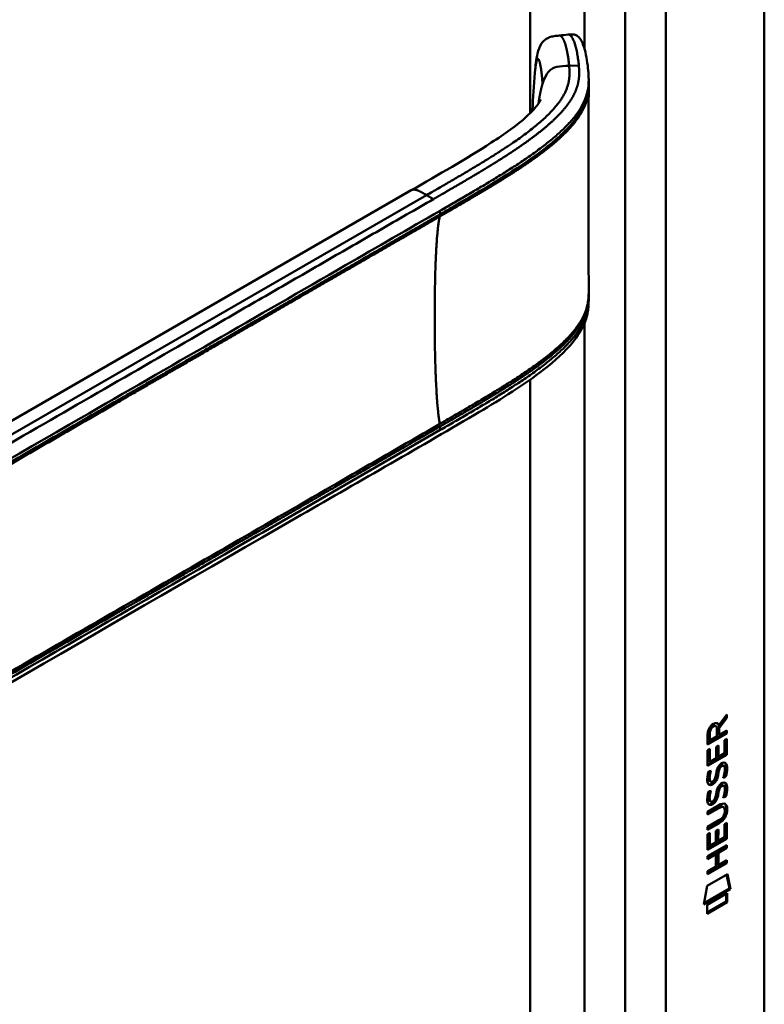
# Model space of a CAD drawing. Header units: millimetres. Extents: x 20 to 833, y 20 to 574.
# Tile 8 of 12: x 423 to 454, y 172 to 213. Entities that reach past the tile are written whole.
import ezdxf

# ---------------------------------------------------------------- set-up
doc = ezdxf.new("R2010")
doc.units = ezdxf.units.MM
doc.header["$LTSCALE"] = 2
doc.layers.add('Sichtbare Kanten(DIN)', color=7, linetype='Continuous', lineweight=50)
doc.layers.add('Sichtbare tangentiale Kanten(DIN)', color=7, linetype='Continuous', lineweight=50)

msp = doc.modelspace()

# ---------------------------------------------------------------- linework, layer by layer
at = {"layer": 'Sichtbare Kanten(DIN)'}
for p, q in [((453.567, 234.813), (453.567, 172.292)), ((446.243, 210.488), (446.243, 210.344)), ((443.866, 207.398), (443.866, 207.398)), ((443.867, 207.165), (443.867, 207.165)), ((407.079, 187.57), (438.843, 205.909)), ((446.243, 201.493), (446.243, 201.493)), ((446.243, 201.488), (446.243, 201.342)), ((451.969, 183.923), (451.646, 183.49)), ((451.673, 183.587), (452.011, 184.04)), ((452.011, 183.898), (451.688, 183.465)), ((451.969, 183.983), (451.969, 183.923)), ((451.969, 183.923), (452.011, 183.898)), ((452.011, 184.04), (452.011, 183.898)), ((451.968, 183.273), (451.202, 182.832)), ((451.259, 183.279), (451.259, 182.989)), ((451.504, 183.575), (451.546, 183.55)), ((451.589, 183.13), (451.589, 183.421)), ((451.631, 183.611), (451.673, 183.587)), ((451.646, 183.49), (451.645, 183.212)), ((451.646, 183.49), (451.688, 183.465)), ((451.688, 183.465), (451.688, 183.187)), ((451.688, 183.187), (452.011, 183.373)), ((451.968, 183.349), (451.968, 183.273)), ((451.968, 183.273), (452.011, 183.249)), ((452.011, 183.373), (452.011, 183.249)), ((452.011, 183.249), (451.202, 182.783)), ((451.202, 182.783), (451.203, 183.212)), ((451.259, 182.989), (451.301, 182.964)), ((451.301, 183.255), (451.301, 182.964)), ((451.301, 182.964), (451.589, 183.13)), ((451.645, 183.212), (451.688, 183.187)), ((451.912, 182.961), (452.011, 183.018)), ((451.912, 182.423), (451.912, 182.961)), ((451.968, 182.994), (451.968, 182.381)), ((452.011, 183.018), (452.01, 182.357)), ((451.202, 182.546), (451.301, 182.602)), ((451.202, 181.891), (451.202, 182.546)), ((451.258, 182.578), (451.258, 182.095)), ((451.301, 182.602), (451.3, 182.071)), ((451.553, 182.217), (451.554, 182.689)), ((451.554, 182.689), (451.652, 182.746)), ((451.61, 182.722), (451.609, 182.298)), ((451.652, 182.746), (451.652, 182.273)), ((451.968, 182.381), (451.202, 181.94)), ((452.01, 182.357), (451.202, 181.891)), ((451.258, 182.095), (451.3, 182.071)), ((451.3, 182.071), (451.553, 182.217)), ((451.609, 182.298), (451.652, 182.273)), ((451.652, 182.273), (451.912, 182.423)), ((451.968, 182.381), (452.01, 182.357)), ((451.25, 181.666), (451.346, 181.689)), ((451.621, 181.653), (451.663, 181.628)), ((451.673, 181.822), (451.716, 181.797)), ((451.753, 181.906), (451.75, 181.905)), ((451.753, 181.906), (451.796, 181.882)), ((451.796, 181.882), (451.792, 181.88)), ((451.833, 181.914), (451.875, 181.889)), ((451.263, 181.288), (451.265, 181.283)), ((451.291, 181.253), (451.333, 181.229)), ((451.306, 181.263), (451.308, 181.259)), ((451.499, 181.343), (451.502, 181.35)), ((451.607, 181.58), (451.649, 181.555)), ((451.912, 181.453), (451.954, 181.428)), ((451.25, 180.834), (451.345, 180.856)), ((451.62, 180.821), (451.662, 180.796)), ((451.673, 180.99), (451.715, 180.965)), ((451.753, 181.074), (451.749, 181.072)), ((451.753, 181.074), (451.795, 181.05)), ((451.795, 181.05), (451.792, 181.048)), ((451.832, 181.082), (451.875, 181.057)), ((451.263, 180.456), (451.265, 180.451)), ((451.29, 180.421), (451.333, 180.397)), ((451.305, 180.431), (451.307, 180.427)), ((451.499, 180.511), (451.502, 180.518)), ((451.606, 180.748), (451.649, 180.723)), ((451.911, 180.621), (451.954, 180.596)), ((451.2, 179.979), (451.666, 180.247)), ((451.63, 180.153), (451.2, 179.905)), ((451.672, 180.128), (451.2, 179.856)), ((451.2, 179.856), (451.2, 179.979)), ((451.824, 180.193), (451.867, 180.168)), ((451.921, 180.015), (451.921, 180.019)), ((451.2, 179.347), (451.672, 179.619)), ((451.623, 179.517), (451.2, 179.273)), ((451.665, 179.492), (451.2, 179.224)), ((451.2, 179.224), (451.2, 179.347)), ((451.551, 179.181), (451.65, 179.238)), ((451.551, 178.708), (451.551, 179.181)), ((451.607, 179.213), (451.607, 178.79)), ((451.65, 179.238), (451.649, 178.765)), ((451.909, 178.915), (451.91, 179.453)), ((451.91, 179.453), (452.008, 179.51)), ((451.966, 179.485), (451.965, 178.873)), ((452.008, 179.51), (452.008, 178.848)), ((451.199, 178.382), (451.2, 179.037)), ((451.965, 178.873), (451.199, 178.431)), ((452.008, 178.848), (451.199, 178.382)), ((451.2, 179.037), (451.298, 179.094)), ((451.256, 179.07), (451.255, 178.587)), ((451.298, 179.094), (451.298, 178.562)), ((451.607, 178.79), (451.649, 178.765)), ((451.649, 178.765), (451.909, 178.915)), ((451.965, 178.873), (452.008, 178.848)), ((451.199, 178.123), (452.007, 178.589)), ((451.255, 178.587), (451.298, 178.562)), ((451.298, 178.562), (451.551, 178.708)), ((451.965, 178.49), (451.608, 178.285)), ((452.007, 178.466), (451.651, 178.26)), ((451.965, 178.565), (451.965, 178.49)), ((451.965, 178.49), (452.007, 178.466)), ((452.007, 178.589), (452.007, 178.466)), ((451.508, 178.227), (451.199, 178.049)), ((451.55, 178.202), (451.199, 178)), ((451.199, 178), (451.199, 178.123)), ((451.508, 178.227), (451.55, 178.202)), ((451.55, 177.693), (451.55, 178.202)), ((451.608, 178.285), (451.608, 177.776)), ((451.608, 178.285), (451.651, 178.26)), ((451.651, 178.26), (451.651, 177.752)), ((451.651, 177.752), (452.007, 177.957)), ((451.964, 177.932), (451.964, 177.858)), ((452.007, 177.957), (452.007, 177.834)), ((451.964, 177.858), (451.198, 177.417)), ((452.007, 177.834), (451.198, 177.368)), ((451.198, 177.491), (451.55, 177.693)), ((451.608, 177.776), (451.651, 177.752)), ((451.964, 177.858), (452.007, 177.834)), ((451.178, 176.884), (452.028, 177.374)), ((451.198, 177.368), (451.198, 177.491)), ((451.995, 177.355), (452.113, 176.775)), ((452.028, 177.374), (452.155, 176.751)), ((451.048, 176.113), (451.178, 176.884)), ((452.155, 176.751), (451.048, 176.113)), ((452.113, 176.775), (451.057, 176.167)), ((452.113, 176.775), (452.155, 176.751)), ((451.178, 176.094), (452.025, 176.583)), ((451.983, 176.558), (451.983, 176.234)), ((452.025, 176.583), (452.025, 176.21)), ((451.983, 176.234), (451.178, 175.77)), ((452.025, 176.21), (451.178, 175.721)), ((451.178, 175.721), (451.178, 176.094)), ((451.983, 176.234), (452.025, 176.21))]:
    msp.add_line(p, q, dxfattribs=at)
for centre, major_axis, ratio, start_param, end_param in [((451.241, 182.941), (0.368, 0.732), 0.34929, 5.940544, 6.771352), ((451.198, 182.965), (0.368, 0.732), 0.34929, 5.940544, 6.177403), ((451.592, 183.219), (-0.175, 0.346), 0.819444, 0.044165, 1.01691), ((451.635, 183.195), (-0.175, 0.346), 0.819444, 0.044165, 1.01691), ((451.567, 181.248), (0.258, 0.67), 0.280159, 6.239264, 6.601156), ((451.609, 181.223), (0.258, 0.67), 0.280159, 6.079768, 6.601156), ((451.621, 182.51), (0.327, 1.256), 0.153171, 2.885023, 2.945982), ((451.474, 181.669), (0.178, 0.418), 0.325758, 2.860979, 3.102051), ((451.664, 182.486), (0.327, 1.256), 0.153171, 2.885023, 2.945982), ((451.517, 181.644), (0.178, 0.418), 0.325758, 2.860979, 3.321272), ((451.483, 181.341), (0.0284, 0.0613), 0.214041, 4.52817, 4.836248), ((451.566, 180.417), (0.258, 0.669), 0.280374, 6.239236, 6.601395), ((451.609, 180.392), (0.258, 0.669), 0.280374, 6.079702, 6.601395), ((451.645, 181.773), (0.352, 1.35), 0.146604, 2.895407, 2.954548), ((451.476, 180.841), (0.18, 0.422), 0.324198, 2.862775, 3.102561), ((451.687, 181.748), (0.352, 1.35), 0.146604, 2.895407, 2.954548), ((451.518, 180.816), (0.18, 0.422), 0.324198, 2.862775, 3.320606), ((451.482, 180.509), (0.0284, 0.0613), 0.214041, 4.52817, 4.836248), ((450.585, 178.097), (1.355, 2.199), 0.216474, 5.945573, 6.664037), ((450.544, 180.423), (1.388, -0.568), 0.642788, 5.820817, 6.539156), ((450.586, 180.398), (1.388, -0.568), 0.642788, 5.820817, 6.539156), ((445.293, 182.668), (6.595, -2.821), 0.235363, 6.108423, 6.383356), ((450.543, 178.121), (1.355, 2.199), 0.216474, 5.945573, 6.245566)]:
    msp.add_ellipse(centre, major_axis=major_axis, ratio=ratio, start_param=start_param, end_param=end_param, dxfattribs=at)
for points, knots in [([(443.999, 210.814), (444.026, 211.098), (444.053, 211.371), (444.144, 211.764), (444.188, 211.907), (444.315, 212.093), (444.366, 212.15), (444.48, 212.236), (444.544, 212.27), (444.671, 212.316), (444.736, 212.331), (444.87, 212.354), (444.941, 212.36), (445.009, 212.367)], [0.0001393, 0.0001393, 0.0001393, 0.0001393, 0.2257267, 0.2257267, 0.3531087, 0.3531087, 0.4119079, 0.4119079, 0.4646614, 0.4646614, 0.5139413, 0.5139413, 0.5666249, 0.5666249, 0.5666249, 0.5666249]), ([(445.391, 212.408), (445.412, 212.41), (445.434, 212.413), (445.476, 212.416), (445.497, 212.418), (445.538, 212.419), (445.558, 212.419), (445.599, 212.416), (445.62, 212.413), (445.663, 212.404), (445.685, 212.398), (445.735, 212.377), (445.76, 212.361), (445.826, 212.311), (445.859, 212.272), (445.957, 212.13), (446.007, 212.006), (446.129, 211.615), (446.182, 211.31), (446.222, 210.926), (446.229, 210.854), (446.237, 210.737), (446.239, 210.697), (446.241, 210.632), (446.242, 210.609), (446.242, 210.572), (446.243, 210.559), (446.243, 210.538), (446.243, 210.53), (446.243, 210.518), (446.243, 210.513), (446.243, 210.506), (446.243, 210.504), (446.243, 210.5), (446.243, 210.498), (446.243, 210.496), (446.243, 210.494), (446.243, 210.493)], [0, 0, 0, 0, 0.016078, 0.016078, 0.032034, 0.032034, 0.049551, 0.049551, 0.070842, 0.070842, 0.100384, 0.100384, 0.148464, 0.148464, 0.243263, 0.243263, 0.456905, 0.456905, 0.836718, 0.836718, 0.924176, 0.924176, 0.96851, 0.96851, 0.991251, 0.991251, 1.003077, 1.003077, 1.009377, 1.009377, 1.012843, 1.012843, 1.014782, 1.014782, 1.015836, 1.015836, 1.016936, 1.016936, 1.016936, 1.016936]), ([(446.243, 210.244), (446.242, 209.766), (446.242, 209.266), (446.242, 207.291), (446.242, 205.803), (446.242, 203.41), (446.242, 202.51), (446.243, 201.595)], [0, 0, 0, 0, 0.455989, 0.455989, 1.823207, 1.823207, 2.650118, 2.650118, 2.650118, 2.650118]), ([(446.243, 210.343), (446.243, 210.325), (446.243, 210.304), (446.243, 210.272), (446.243, 210.258), (446.243, 210.246)], [0, 0, 0, 0, 0.01706837, 0.01706837, 0.03005618, 0.03005618, 0.03005618, 0.03005618]), ([(438.843, 205.909), (439.979, 206.565), (441.128, 207.215), (442.734, 208.259), (443.267, 208.634), (443.839, 209.159), (443.98, 209.308), (444.135, 209.506), (444.178, 209.569), (444.236, 209.665), (444.25, 209.698), (444.25, 209.698), (444.25, 209.698), (444.25, 209.698)], [0, 0, 0, 0, 1.20408, 1.20408, 1.833224, 1.833224, 2.074453, 2.074453, 2.200022, 2.200022, 2.326614, 2.326614, 2.32698, 2.32698, 2.32698, 2.32698]), ([(446.243, 201.342), (446.243, 201.34), (446.243, 201.338), (446.243, 201.334), (446.243, 201.332), (446.243, 201.327), (446.243, 201.324), (446.243, 201.318), (446.243, 201.313), (446.243, 201.302), (446.243, 201.295), (446.243, 201.275), (446.242, 201.262), (446.242, 201.218), (446.241, 201.189), (446.235, 201.078), (446.228, 201.001), (446.189, 200.714), (446.132, 200.516), (445.914, 200.004), (445.706, 199.705), (445.108, 199.026), (444.676, 198.658), (443.378, 197.68), (442.436, 197.105), (439.019, 195.088), (436.51, 193.665), (426.557, 187.919), (419.093, 183.609), (409.75, 178.216), (407.873, 177.132), (405.056, 175.505), (404.123, 174.946), (402.699, 174.171), (402.217, 173.916), (401.418, 173.605), (401.127, 173.521), (400.669, 173.487), (400.504, 173.494), (400.252, 173.543), (400.165, 173.568), (400.032, 173.618), (399.986, 173.638), (399.914, 173.673), (399.889, 173.686), (399.851, 173.707), (399.837, 173.714), (399.816, 173.726), (399.809, 173.73), (399.794, 173.738), (399.787, 173.743), (399.78, 173.746)], [0, 0, 0, 0, 0.001569, 0.001569, 0.003149, 0.003149, 0.00522, 0.00522, 0.008412, 0.008412, 0.014094, 0.014094, 0.025824, 0.025824, 0.054374, 0.054374, 0.136744, 0.136744, 0.370735, 0.370735, 0.770715, 0.770715, 1.338552, 1.338552, 2.361631, 2.361631, 5.000823, 5.000823, 12.918013, 12.918013, 14.909711, 14.909711, 15.905563, 15.905563, 16.406589, 16.406589, 16.669703, 16.669703, 16.816064, 16.816064, 16.894648, 16.894648, 16.935882, 16.935882, 16.957647, 16.957647, 16.969322, 16.969322, 16.975615, 16.975615, 16.982343, 16.982343, 16.982343, 16.982343]), ([(451.824, 180.193), (451.822, 180.194), (451.819, 180.196), (451.799, 180.204), (451.779, 180.206), (451.718, 180.198), (451.673, 180.177), (451.63, 180.153)], [0.06065051, 0.06065051, 0.06065051, 0.06065051, 0.06439039, 0.06439039, 0.08887549, 0.08887549, 0.13413559, 0.13413559, 0.13413559, 0.13413559]), ([(451.921, 180.019), (451.921, 180.034), (451.921, 180.049), (451.916, 180.09), (451.91, 180.115), (451.889, 180.152), (451.876, 180.165), (451.842, 180.18), (451.822, 180.181), (451.76, 180.173), (451.715, 180.153), (451.672, 180.128)], [0, 0, 0, 0, 0.0140042, 0.0140042, 0.0408947, 0.0408947, 0.0643904, 0.0643904, 0.0888755, 0.0888755, 0.1341356, 0.1341356, 0.1341356, 0.1341356]), ([(445.919, 159.128), (446.085, 159.225), (446.418, 159.422), (446.839, 159.686), (447.263, 159.968), (447.603, 160.209), (448.028, 160.534), (448.368, 160.812), (448.789, 161.185), (449.123, 161.502), (449.533, 161.922), (449.855, 162.276), (450.247, 162.74), (450.551, 163.127), (450.916, 163.629), (451.196, 164.043), (451.528, 164.573), (451.779, 165.006), (452.071, 165.555), (452.287, 165.999), (452.533, 166.556), (452.711, 167.002), (452.909, 167.557), (453.047, 167.997), (453.194, 168.541), (453.292, 168.97), (453.39, 169.495), (453.451, 169.906), (453.506, 170.408), (453.535, 170.8), (453.557, 171.278), (453.567, 171.746), (453.567, 172.111), (453.567, 172.292)], [0.0000069, 0.0000069, 0.0000069, 0.0000069, 0.0407043, 0.0814017, 0.1017504, 0.1424478, 0.1627965, 0.203494, 0.2238427, 0.2645401, 0.2848888, 0.3255862, 0.3459349, 0.3866323, 0.406981, 0.4476784, 0.4680271, 0.5087246, 0.5290733, 0.5697707, 0.5901194, 0.6308168, 0.6511655, 0.6918629, 0.7122116, 0.752909, 0.7732577, 0.8139552, 0.8343039, 0.8750013, 0.89535, 0.9360474, 0.9767448, 0.9767448, 0.9767448, 0.9767448])]:
    msp.add_open_spline(points, degree=3, knots=knots, dxfattribs=at)
for points, degree in [([(445.012, 212.367), (445.138, 212.381), (445.265, 212.395), (445.391, 212.408)], 3), ([(443.9, 209.273), (443.919, 209.771), (443.948, 210.284), (443.999, 210.814)], 3), ([(446.242, 210.344), (446.242, 210.344), (446.242, 210.344), (446.242, 210.344)], 3), ([(446.243, 210.244), (446.243, 210.244), (446.243, 210.245), (446.243, 210.245), (446.243, 210.245), (446.243, 210.246)], 5), ([(443.898, 209.227), (443.898, 209.242), (443.899, 209.258), (443.9, 209.273)], 3), ([(446.243, 201.596), (446.243, 201.561), (446.243, 201.526), (446.243, 201.493)], 3), ([(446.243, 201.342), (446.243, 201.342), (446.243, 201.342), (446.243, 201.342)], 3), ([(451.203, 183.212), (451.207, 183.359), (451.272, 183.547), (451.446, 183.647)], 3), ([(451.504, 183.575), (451.482, 183.587), (451.45, 183.585), (451.405, 183.559)], 3), ([(451.589, 183.421), (451.589, 183.51), (451.565, 183.602), (451.447, 183.534)], 3), ([(451.76, 181.98), (451.841, 182.039), (451.921, 182.052), (451.976, 181.981)], 3), ([(451.915, 182.025), (451.922, 182.019), (451.928, 182.013), (451.933, 182.005)], 3), ([(451.23, 181.603), (451.236, 181.622), (451.25, 181.666), (451.25, 181.666)], 3), ([(451.294, 181.676), (451.283, 181.635), (451.266, 181.569), (451.26, 181.536)], 3), ([(451.346, 181.689), (451.346, 181.689), (451.312, 181.562), (451.302, 181.512)], 3), ([(451.553, 181.549), (451.577, 181.683), (451.606, 181.769), (451.646, 181.846)], 3), ([(451.621, 181.653), (451.618, 181.641), (451.607, 181.581), (451.607, 181.58)], 3), ([(451.673, 181.822), (451.653, 181.781), (451.636, 181.726), (451.621, 181.653)], 3), ([(451.646, 181.846), (451.672, 181.897), (451.709, 181.942), (451.76, 181.98)], 3), ([(451.663, 181.628), (451.661, 181.617), (451.649, 181.556), (451.649, 181.555)], 3), ([(451.716, 181.797), (451.696, 181.757), (451.679, 181.702), (451.663, 181.628)], 3), ([(451.75, 181.905), (451.715, 181.885), (451.694, 181.862), (451.673, 181.822)], 3), ([(451.792, 181.88), (451.758, 181.86), (451.737, 181.837), (451.716, 181.797)], 3), ([(451.91, 181.607), (451.93, 181.727), (451.93, 181.817), (451.9, 181.864)], 3), ([(451.975, 181.724), (451.967, 181.611), (451.922, 181.478), (451.912, 181.453)], 3), ([(451.933, 182.005), (451.965, 181.964), (451.98, 181.901), (451.98, 181.813)], 3), ([(452.018, 181.7), (452.009, 181.587), (451.965, 181.453), (451.954, 181.428)], 3), ([(451.98, 181.813), (451.98, 181.786), (451.978, 181.756), (451.975, 181.724)], 3), ([(451.976, 181.981), (452.007, 181.94), (452.022, 181.877), (452.022, 181.789)], 3), ([(452.022, 181.789), (452.022, 181.761), (452.02, 181.732), (452.018, 181.7)], 3), ([(451.215, 181.163), (451.19, 181.227), (451.181, 181.298), (451.193, 181.412)], 3), ([(451.193, 181.412), (451.198, 181.461), (451.21, 181.535), (451.23, 181.603)], 3), ([(451.26, 181.536), (451.242, 181.443), (451.24, 181.369), (451.256, 181.308)], 3), ([(451.302, 181.512), (451.284, 181.419), (451.282, 181.344), (451.299, 181.283)], 3), ([(451.366, 181.223), (451.407, 181.227), (451.461, 181.27), (451.49, 181.324)], 3), ([(451.552, 181.371), (451.52, 181.284), (451.465, 181.2), (451.375, 181.149)], 3), ([(451.595, 181.347), (451.562, 181.259), (451.507, 181.175), (451.417, 181.125)], 3), ([(451.502, 181.35), (451.522, 181.397), (451.538, 181.46), (451.553, 181.549)], 3), ([(451.607, 181.58), (451.591, 181.493), (451.574, 181.428), (451.552, 181.371)], 3), ([(451.649, 181.555), (451.634, 181.468), (451.616, 181.404), (451.595, 181.347)], 3), ([(451.759, 181.147), (451.841, 181.207), (451.921, 181.22), (451.975, 181.149)], 3), ([(451.85, 181.396), (451.85, 181.396), (451.894, 181.505), (451.91, 181.607)], 3), ([(451.954, 181.428), (451.948, 181.426), (451.85, 181.396), (451.85, 181.396)], 3), ([(451.912, 181.453), (451.909, 181.452), (451.888, 181.446), (451.866, 181.439)], 3), ([(451.373, 181.104), (451.31, 181.078), (451.245, 181.088), (451.215, 181.163)], 3), ([(451.23, 180.771), (451.235, 180.79), (451.25, 180.834), (451.25, 180.834)], 3), ([(451.331, 181.128), (451.301, 181.116), (451.27, 181.112), (451.243, 181.119)], 3), ([(451.293, 180.844), (451.282, 180.803), (451.266, 180.737), (451.259, 180.704)], 3), ([(451.345, 180.856), (451.345, 180.856), (451.311, 180.73), (451.302, 180.679)], 3), ([(451.375, 181.149), (451.346, 181.133), (451.34, 181.132), (451.331, 181.128)], 3), ([(451.417, 181.125), (451.389, 181.109), (451.383, 181.108), (451.373, 181.104)], 3), ([(451.553, 180.717), (451.576, 180.851), (451.605, 180.936), (451.645, 181.014)], 3), ([(451.62, 180.821), (451.618, 180.809), (451.606, 180.749), (451.606, 180.748)], 3), ([(451.673, 180.99), (451.653, 180.949), (451.636, 180.894), (451.62, 180.821)], 3), ([(451.645, 181.014), (451.672, 181.065), (451.708, 181.11), (451.759, 181.147)], 3), ([(451.662, 180.796), (451.66, 180.785), (451.649, 180.724), (451.649, 180.723)], 3), ([(451.715, 180.965), (451.695, 180.925), (451.678, 180.87), (451.662, 180.796)], 3), ([(451.749, 181.072), (451.715, 181.053), (451.694, 181.03), (451.673, 180.99)], 3), ([(451.792, 181.048), (451.757, 181.028), (451.736, 181.005), (451.715, 180.965)], 3), ([(451.91, 180.775), (451.929, 180.895), (451.929, 180.985), (451.899, 181.032)], 3), ([(451.975, 180.892), (451.966, 180.779), (451.922, 180.646), (451.911, 180.621)], 3), ([(451.915, 181.193), (451.921, 181.187), (451.927, 181.181), (451.933, 181.173)], 3), ([(451.933, 181.173), (451.964, 181.132), (451.979, 181.069), (451.979, 180.981)], 3), ([(452.017, 180.868), (452.009, 180.755), (451.964, 180.621), (451.954, 180.596)], 3), ([(451.975, 181.149), (452.006, 181.108), (452.022, 181.045), (452.022, 180.957)], 3), ([(451.979, 180.981), (451.979, 180.954), (451.977, 180.924), (451.975, 180.892)], 3), ([(452.022, 180.957), (452.022, 180.929), (452.02, 180.9), (452.017, 180.868)], 3), ([(451.215, 180.331), (451.189, 180.395), (451.181, 180.466), (451.193, 180.58)], 3), ([(451.193, 180.58), (451.198, 180.629), (451.209, 180.703), (451.23, 180.771)], 3), ([(451.259, 180.704), (451.241, 180.611), (451.239, 180.537), (451.256, 180.476)], 3), ([(451.302, 180.679), (451.283, 180.587), (451.282, 180.512), (451.298, 180.451)], 3), ([(451.365, 180.391), (451.407, 180.395), (451.46, 180.438), (451.49, 180.492)], 3), ([(451.552, 180.539), (451.519, 180.452), (451.464, 180.368), (451.374, 180.317)], 3), ([(451.594, 180.514), (451.562, 180.427), (451.506, 180.343), (451.417, 180.293)], 3), ([(451.502, 180.518), (451.521, 180.565), (451.537, 180.628), (451.553, 180.717)], 3), ([(451.606, 180.748), (451.591, 180.66), (451.573, 180.596), (451.552, 180.539)], 3), ([(451.649, 180.723), (451.633, 180.636), (451.616, 180.572), (451.594, 180.514)], 3), ([(451.849, 180.564), (451.849, 180.564), (451.893, 180.673), (451.91, 180.775)], 3), ([(451.954, 180.596), (451.948, 180.594), (451.849, 180.564), (451.849, 180.564)], 3), ([(451.911, 180.621), (451.909, 180.62), (451.888, 180.613), (451.865, 180.607)], 3), ([(451.373, 180.272), (451.31, 180.246), (451.245, 180.256), (451.215, 180.331)], 3), ([(451.33, 180.296), (451.3, 180.284), (451.27, 180.28), (451.243, 180.287)], 3), ([(451.374, 180.317), (451.346, 180.301), (451.34, 180.3), (451.33, 180.296)], 3), ([(451.417, 180.293), (451.388, 180.277), (451.382, 180.276), (451.373, 180.272)], 3)]:
    msp.add_open_spline(points, degree=degree, dxfattribs=at)
at = {"layer": 'Sichtbare tangentiale Kanten(DIN)'}
for p, q in [((443.809, 209.136), (443.809, 233.098)), ((446.071, 211.796), (446.071, 233.098)), ((447.768, 170.25), (447.768, 232.118)), ((449.465, 232.118), (449.465, 170.25)), ((445.428, 211.104), (445.831, 211.116)), ((446.071, 209.506), (446.071, 209.506)), ((443.809, 207.358), (443.809, 207.358)), ((443.809, 207.124), (443.809, 207.124)), ((443.867, 207.399), (443.867, 207.399)), ((443.881, 207.175), (443.881, 207.175)), ((439.485, 205.709), (405.302, 185.974)), ((439.485, 205.709), (439.771, 205.544)), ((440.051, 204.91), (440.051, 205.059)), ((446.071, 200.656), (446.071, 200.656)), ((446.071, 200.505), (446.071, 200.505)), ((446.071, 171.23), (446.071, 200.375)), ((443.809, 198.356), (443.809, 198.356)), ((443.809, 171.23), (443.809, 198.014)), ((440.051, 195.908), (440.051, 196.057)), ((451.259, 183.279), (451.301, 183.255)), ((451.405, 183.559), (451.447, 183.534)), ((451.75, 181.905), (451.792, 181.88)), ((451.933, 182.005), (451.976, 181.981)), ((451.975, 181.724), (452.018, 181.7)), ((451.98, 181.813), (452.022, 181.789)), ((451.256, 181.308), (451.299, 181.283)), ((451.26, 181.536), (451.302, 181.512)), ((451.263, 181.288), (451.306, 181.263)), ((451.265, 181.283), (451.308, 181.259)), ((451.552, 181.371), (451.595, 181.347)), ((451.331, 181.128), (451.373, 181.104)), ((451.375, 181.149), (451.417, 181.125)), ((451.749, 181.072), (451.792, 181.048)), ((451.933, 181.173), (451.975, 181.149)), ((451.975, 180.892), (452.017, 180.868)), ((451.979, 180.981), (452.022, 180.957)), ((451.256, 180.476), (451.298, 180.451)), ((451.259, 180.704), (451.302, 180.679)), ((451.263, 180.456), (451.305, 180.431)), ((451.265, 180.451), (451.307, 180.427)), ((451.552, 180.539), (451.594, 180.514)), ((451.33, 180.296), (451.373, 180.272)), ((451.374, 180.317), (451.417, 180.293)), ((451.63, 180.153), (451.672, 180.128)), ((451.979, 180.099), (452.021, 180.075)), ((451.623, 179.517), (451.665, 179.492))]:
    msp.add_line(p, q, dxfattribs=at)
msp.add_ellipse((444.327, 206.1), major_axis=(-0.005, 3.882), ratio=0.090809, start_param=1.269659, end_param=1.269663, dxfattribs=at)
for points, degree in [([(445.009, 212.367), (445.11, 212.377), (445.219, 212.24), (445.318, 211.954), (445.386, 211.549), (445.428, 211.104)], 5), ([(445.428, 211.104), (445.498, 210.359), (445.5, 209.451), (443.975, 208.302), (441.932, 207.122), (439.485, 205.709)], 5), ([(444.149, 209.528), (444.168, 209.669), (444.19, 209.803), (444.212, 209.929), (444.236, 210.046), (444.262, 210.156), (444.289, 210.256), (444.317, 210.349)], 7), ([(443.901, 209.274), (443.9, 209.258), (443.9, 209.243), (443.9, 209.228)], 3), ([(439.485, 205.709), (439.369, 205.776), (439.261, 205.838), (439.162, 205.893), (439.072, 205.935), (438.988, 205.956), (438.912, 205.949), (438.843, 205.909)], 7), ([(440.038, 204.82), (439.864, 204.219), (439.777, 202.023), (439.777, 199.261), (439.864, 196.964), (440.038, 196.161)], 5)]:
    msp.add_open_spline(points, degree=degree, dxfattribs=at)
for points, degree, knots in [([(445.391, 212.408), (445.41, 212.41), (445.43, 212.406), (445.449, 212.396), (445.476, 212.382), (445.502, 212.357), (445.527, 212.323), (445.552, 212.289), (445.576, 212.246), (445.599, 212.196), (445.622, 212.146), (445.644, 212.089), (445.665, 212.026), (445.685, 211.963), (445.704, 211.894), (445.721, 211.823), (445.738, 211.751), (445.754, 211.675), (445.768, 211.597), (445.782, 211.519), (445.794, 211.44), (445.804, 211.359), (445.81, 211.319), (445.815, 211.278), (445.819, 211.238), (445.824, 211.197), (445.828, 211.157), (445.831, 211.116)], 3, [24.7913792, 24.7913792, 24.7913792, 24.7913792, 24.8722403, 24.8722403, 24.8722403, 24.9820632, 24.9820632, 24.9820632, 25.0918861, 25.0918861, 25.0918861, 25.201709, 25.201709, 25.201709, 25.3115319, 25.3115319, 25.3115319, 25.4213548, 25.4213548, 25.4213548, 25.5311777, 25.5311777, 25.5311777, 25.5860891, 25.5860891, 25.5860891, 25.6407645, 25.6407645, 25.6407645, 25.6407645]), ([(444.317, 210.349), (444.31, 210.506), (444.285, 210.808), (444.234, 211.176), (444.16, 211.451), (444.089, 211.42), (444.045, 211.218), (444.017, 211.002), (444.002, 210.854), (443.999, 210.814)], 5, [0, 0, 0, 0, 0, 0, 0.1666667, 0.3333333, 0.5, 0.6666667, 0.7253325, 0.7253325, 0.7253325, 0.7253325, 0.7253325, 0.7253325]), ([(445.831, 211.116), (445.831, 211.116), (445.835, 211.074), (445.842, 210.991), (445.852, 210.826), (445.847, 210.581), (445.788, 210.259), (445.647, 209.901), (445.402, 209.51), (445.085, 209.133), (444.714, 208.768), (444.298, 208.413), (443.85, 208.069), (443.379, 207.735), (442.892, 207.41), (442.391, 207.092), (441.881, 206.779), (441.362, 206.469), (440.837, 206.161), (440.412, 205.915), (440.093, 205.73), (439.879, 205.607), (439.772, 205.545)], 5, [25.640765, 25.640765, 25.640765, 25.640765, 25.640765, 25.640765, 25.641001, 25.735204, 25.829408, 26.017816, 26.206224, 26.394631, 26.583039, 26.771447, 26.959854, 27.148262, 27.336669, 27.525077, 27.713485, 27.901892, 28.0903, 28.278708, 28.467115, 28.65661, 28.65661, 28.65661, 28.65661, 28.65661, 28.65661]), ([(444.317, 210.351), (444.462, 210.819), (444.657, 210.999), (444.913, 211.06), (445.063, 211.096), (445.235, 211.098), (445.428, 211.104)], 3, [0, 0, 0, 0, 0.1544756, 0.1544756, 0.1544756, 0.2456965, 0.2456965, 0.2456965, 0.2456965]), ([(440.051, 205.059), (440.052, 205.06), (440.053, 205.061), (440.055, 205.062), (440.232, 205.164), (440.41, 205.267), (440.587, 205.369), (440.764, 205.472), (440.941, 205.575), (441.118, 205.677), (441.294, 205.78), (441.469, 205.883), (441.644, 205.987), (441.819, 206.09), (441.993, 206.194), (442.165, 206.299), (442.338, 206.404), (442.51, 206.509), (442.68, 206.615), (442.85, 206.721), (443.018, 206.829), (443.185, 206.937), (443.351, 207.046), (443.516, 207.155), (443.678, 207.267), (443.84, 207.379), (444, 207.492), (444.156, 207.607), (444.312, 207.723), (444.465, 207.84), (444.613, 207.96), (444.76, 208.079), (444.903, 208.201), (445.038, 208.325), (445.173, 208.45), (445.302, 208.576), (445.421, 208.705), (445.54, 208.835), (445.651, 208.967), (445.749, 209.102), (445.847, 209.237), (445.934, 209.375), (446.005, 209.515), (446.076, 209.655), (446.132, 209.798), (446.171, 209.941), (446.21, 210.085), (446.233, 210.23), (446.24, 210.374), (446.242, 210.414), (446.243, 210.453), (446.243, 210.493)], 3, [0, 0, 0, 0, 0.001502, 0.001502, 0.001502, 0.189909, 0.189909, 0.189909, 0.378317, 0.378317, 0.378317, 0.566725, 0.566725, 0.566725, 0.755132, 0.755132, 0.755132, 0.94354, 0.94354, 0.94354, 1.131948, 1.131948, 1.131948, 1.320355, 1.320355, 1.320355, 1.508763, 1.508763, 1.508763, 1.697171, 1.697171, 1.697171, 1.885578, 1.885578, 1.885578, 2.073986, 2.073986, 2.073986, 2.262394, 2.262394, 2.262394, 2.450801, 2.450801, 2.450801, 2.639209, 2.639209, 2.639209, 2.827616, 2.827616, 2.827616, 2.879592, 2.879592, 2.879592, 2.879592]), ([(440.038, 204.82), (440.143, 204.881), (440.353, 205.002), (440.668, 205.185), (441.088, 205.428), (441.61, 205.734), (442.128, 206.042), (442.638, 206.355), (443.14, 206.671), (443.628, 206.994), (444.1, 207.325), (444.55, 207.665), (444.972, 208.017), (445.436, 208.457), (445.861, 208.962), (446.116, 209.415), (446.222, 209.805), (446.243, 210.112), (446.243, 210.244)], 5, [33.332646, 33.332646, 33.332646, 33.332646, 33.332646, 33.332646, 33.518349, 33.704249, 33.89015, 34.07605, 34.26195, 34.447851, 34.633751, 34.819651, 35.005551, 35.191452, 35.377352, 35.563252, 35.935053, 36.220761, 36.220761, 36.220761, 36.220761, 36.220761, 36.220761]), ([(446.242, 210.344), (446.239, 210.059), (446.187, 209.77), (446.066, 209.495), (445.972, 209.279), (445.841, 209.069), (445.685, 208.866), (445.584, 208.736), (445.473, 208.608), (445.353, 208.483), (445.234, 208.358), (445.106, 208.236), (444.972, 208.116), (444.838, 207.995), (444.698, 207.878), (444.553, 207.762), (444.408, 207.646), (444.258, 207.532), (444.105, 207.42), (443.032, 206.635), (441.801, 205.923), (440.576, 205.213), (440.401, 205.112), (440.225, 205.011), (440.051, 204.91)], 3, [0.135409, 0.135409, 0.135409, 0.135409, 0.50459, 0.50459, 0.50459, 0.793433, 0.793433, 0.793433, 0.979333, 0.979333, 0.979333, 1.165233, 1.165233, 1.165233, 1.351134, 1.351134, 1.351134, 1.537034, 1.537034, 1.537034, 2.838336, 2.838336, 2.838336, 3.024121, 3.024121, 3.024121, 3.024121]), ([(439.771, 205.544), (439.026, 205.114), (438.277, 204.682), (436.78, 203.818), (436.031, 203.385), (434.535, 202.522), (433.788, 202.09), (432.294, 201.228), (431.548, 200.797), (429.307, 199.503), (427.813, 198.64), (424.822, 196.913), (423.325, 196.049), (420.335, 194.323), (418.841, 193.46), (415.852, 191.735), (414.357, 190.872), (411.367, 189.145), (409.871, 188.281), (406.881, 186.555), (405.389, 185.694), (403.892, 184.829)], 3, [28.65661, 28.65661, 28.65661, 28.65661, 29.448344, 29.448344, 30.241165, 30.241165, 31.033986, 31.033986, 31.826807, 31.826807, 33.412449, 33.412449, 34.99809, 34.99809, 36.583732, 36.583732, 38.169374, 38.169374, 39.755016, 39.755016, 41.340657, 41.340657, 41.340657, 41.340657]), ([(404.172, 184.344), (405.669, 185.209), (407.161, 186.07), (408.656, 186.933), (414.129, 190.093), (419.601, 193.253), (425.078, 196.415), (428.757, 198.539), (432.424, 200.656), (436.104, 202.781), (437.419, 203.54), (438.737, 204.301), (440.051, 205.059)], 3, [0, 0, 0, 0, 1.585642, 1.585642, 1.585642, 7.391542, 7.391542, 7.391542, 11.290432, 11.290432, 11.290432, 12.683632, 12.683632, 12.683632, 12.683632]), ([(404.157, 184.104), (404.159, 184.105), (405.048, 184.619), (406.84, 185.653), (409.543, 187.214), (413.129, 189.284), (417.612, 191.873), (422.1, 194.464), (426.584, 197.052), (430.619, 199.382), (434.208, 201.455), (436.899, 203.008), (438.692, 204.044), (439.589, 204.561), (440.038, 204.82)], 5, [20.643505, 20.643505, 20.643505, 20.643505, 20.643505, 20.643505, 20.647304, 22.232947, 23.81859, 25.404233, 26.989877, 28.57552, 30.161163, 31.746806, 32.539627, 33.332646, 33.332646, 33.332646, 33.332646, 33.332646, 33.332646]), ([(440.05, 204.91), (440.05, 204.91), (439.602, 204.651), (438.705, 204.133), (436.912, 203.097), (434.221, 201.544), (430.632, 199.472), (426.596, 197.142), (422.112, 194.553), (417.624, 191.962), (413.14, 189.373), (409.554, 187.303), (406.852, 185.743), (405.061, 184.709), (404.172, 184.195)], 5, [0, 0, 0, 0, 0, 0, 0.000115, 0.792936, 1.585758, 3.171401, 4.757044, 6.342687, 7.92833, 9.513973, 11.099617, 12.688168, 12.688168, 12.688168, 12.688168, 12.688168, 12.688168]), ([(446.241, 201.595), (446.24, 201.406), (446.22, 201.214), (446.167, 201.028), (446.127, 200.883), (446.069, 200.741), (445.997, 200.602), (445.925, 200.463), (445.838, 200.327), (445.74, 200.193), (445.641, 200.06), (445.531, 199.929), (445.412, 199.801), (445.293, 199.673), (445.165, 199.548), (445.031, 199.425), (444.896, 199.302), (444.755, 199.182), (444.608, 199.064), (444.462, 198.945), (444.31, 198.829), (444.155, 198.715), (444, 198.6), (443.841, 198.488), (443.679, 198.376), (443.517, 198.265), (443.352, 198.155), (443.185, 198.046), (443.017, 197.937), (442.848, 197.83), (442.677, 197.723), (442.506, 197.616), (442.333, 197.51), (442.159, 197.405), (441.985, 197.299), (441.81, 197.195), (441.634, 197.09), (441.458, 196.986), (441.281, 196.882), (441.104, 196.779), (440.927, 196.676), (440.749, 196.573), (440.571, 196.47), (440.393, 196.367), (440.216, 196.264), (440.038, 196.161)], 3, [0.124379, 0.124379, 0.124379, 0.124379, 0.368934, 0.368934, 0.368934, 0.557942, 0.557942, 0.557942, 0.74695, 0.74695, 0.74695, 0.935958, 0.935958, 0.935958, 1.124966, 1.124966, 1.124966, 1.313974, 1.313974, 1.313974, 1.502983, 1.502983, 1.502983, 1.691991, 1.691991, 1.691991, 1.880999, 1.880999, 1.880999, 2.070007, 2.070007, 2.070007, 2.259015, 2.259015, 2.259015, 2.448023, 2.448023, 2.448023, 2.637031, 2.637031, 2.637031, 2.826039, 2.826039, 2.826039, 3.014705, 3.014705, 3.014705, 3.014705]), ([(440.051, 196.057), (440.157, 196.119), (440.371, 196.242), (440.691, 196.427), (441.118, 196.674), (441.648, 196.986), (442.173, 197.3), (442.691, 197.618), (443.2, 197.941), (443.695, 198.272), (444.172, 198.61), (444.625, 198.959), (445.049, 199.321), (445.432, 199.697), (445.762, 200.09), (446.036, 200.523), (446.179, 200.889), (446.232, 201.178), (446.243, 201.38), (446.243, 201.493)], 5, [0, 0, 0, 0, 0, 0, 0.188639, 0.377647, 0.566655, 0.755663, 0.944671, 1.133679, 1.322688, 1.511696, 1.700704, 1.889712, 2.07872, 2.267728, 2.456736, 2.645744, 2.888525, 2.888525, 2.888525, 2.888525, 2.888525, 2.888525]), ([(446.243, 201.342), (446.243, 201.302), (446.242, 201.262), (446.24, 201.222), (446.233, 201.078), (446.21, 200.933), (446.171, 200.79), (446.132, 200.646), (446.076, 200.504), (446.005, 200.363), (445.933, 200.223), (445.847, 200.085), (445.749, 199.95), (445.65, 199.815), (445.54, 199.683), (445.421, 199.554), (445.301, 199.424), (445.173, 199.298), (445.038, 199.174), (444.902, 199.05), (444.76, 198.928), (444.612, 198.808), (444.465, 198.689), (444.312, 198.571), (444.156, 198.456), (444, 198.34), (443.84, 198.227), (443.678, 198.116), (443.516, 198.004), (443.351, 197.894), (443.184, 197.786), (443.018, 197.677), (442.849, 197.57), (442.679, 197.464), (442.509, 197.357), (442.338, 197.252), (442.165, 197.147), (441.992, 197.043), (441.819, 196.939), (441.644, 196.835), (441.469, 196.732), (441.293, 196.629), (441.117, 196.526), (440.941, 196.423), (440.764, 196.32), (440.587, 196.218), (440.409, 196.115), (440.23, 196.011), (440.051, 195.908)], 3, [0.136841, 0.136841, 0.136841, 0.136841, 0.188962, 0.188962, 0.188962, 0.377359, 0.377359, 0.377359, 0.565755, 0.565755, 0.565755, 0.754152, 0.754152, 0.754152, 0.942549, 0.942549, 0.942549, 1.130945, 1.130945, 1.130945, 1.319342, 1.319342, 1.319342, 1.507738, 1.507738, 1.507738, 1.696135, 1.696135, 1.696135, 1.884531, 1.884531, 1.884531, 2.072928, 2.072928, 2.072928, 2.261324, 2.261324, 2.261324, 2.449721, 2.449721, 2.449721, 2.638118, 2.638118, 2.638118, 2.826514, 2.826514, 2.826514, 3.016411, 3.016411, 3.016411, 3.016411]), ([(404.17, 175.341), (404.172, 175.343), (405.061, 175.856), (406.853, 176.891), (409.556, 178.451), (413.141, 180.521), (417.625, 183.109), (422.112, 185.701), (426.596, 188.289), (430.631, 190.619), (434.221, 192.692), (436.912, 194.245), (438.705, 195.281), (439.602, 195.798), (440.051, 196.057)], 5, [20.643738, 20.643738, 20.643738, 20.643738, 20.643738, 20.643738, 20.647429, 22.23307, 23.81871, 25.404351, 26.989992, 28.575633, 30.161274, 31.746914, 32.539735, 33.332924, 33.332924, 33.332924, 33.332924, 33.332924, 33.332924]), ([(440.038, 196.161), (439.29, 195.73), (438.543, 195.298), (437.048, 194.435), (436.301, 194.004), (434.058, 192.709), (432.563, 191.846), (429.573, 190.119), (428.078, 189.256), (425.089, 187.531), (423.594, 186.668), (420.604, 184.941), (419.108, 184.078), (416.118, 182.351), (414.624, 181.488), (411.635, 179.763), (410.14, 178.9), (407.144, 177.17), (405.641, 176.302), (404.159, 175.447)], 3, [3.014705, 3.014705, 3.014705, 3.014705, 3.807868, 3.807868, 4.600688, 4.600688, 6.186329, 6.186329, 7.77197, 7.77197, 9.357611, 9.357611, 10.943251, 10.943251, 12.528892, 12.528892, 14.114533, 14.114533, 15.703149, 15.703149, 15.703149, 15.703149]), ([(440.051, 195.908), (437.235, 194.282), (434.411, 192.652), (431.597, 191.027), (425.819, 187.691), (420.028, 184.348), (414.248, 181.01), (412.385, 179.935), (410.521, 178.859), (408.655, 177.782), (407.155, 176.915), (405.651, 176.047), (404.172, 175.193)], 3, [23.229983, 23.229983, 23.229983, 23.229983, 26.216835, 26.216835, 26.216835, 32.351591, 32.351591, 32.351591, 34.327983, 34.327983, 34.327983, 35.917386, 35.917386, 35.917386, 35.917386])]:
    msp.add_open_spline(points, degree=degree, knots=knots, dxfattribs=at)

doc.saveas('drawing.dxf')
